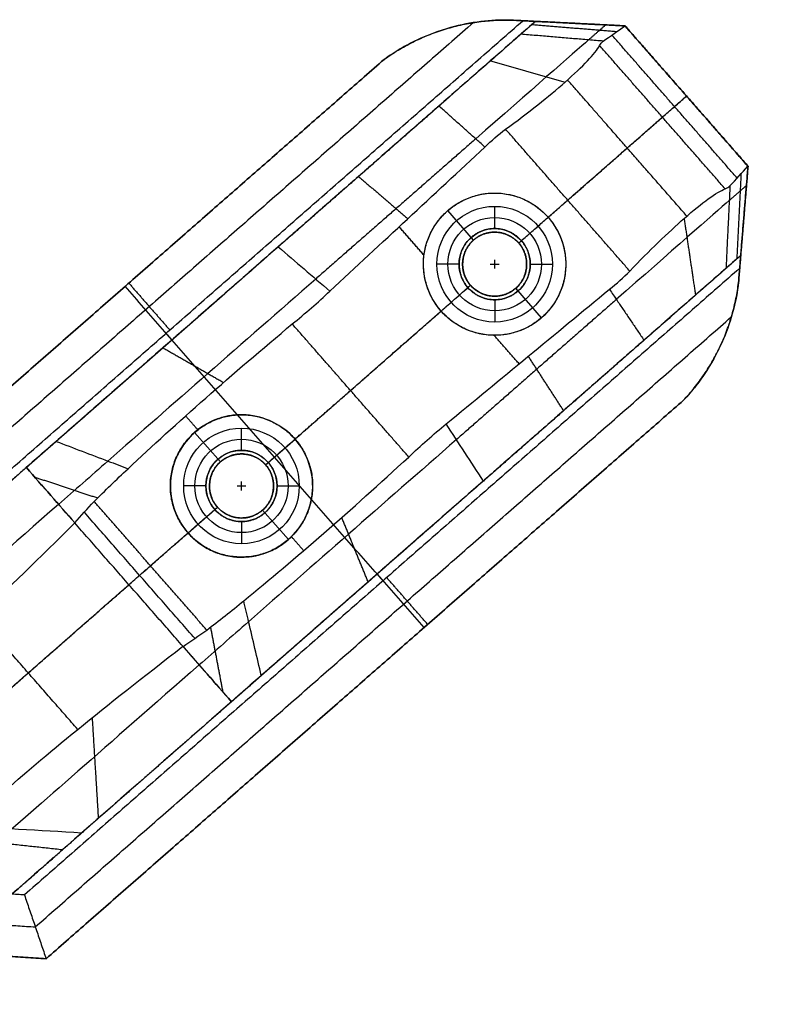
# Model space of a CAD drawing. Header units: millimetres. Extents: x 581 to 1437, y -333 to 1981.
# Tile 31 of 42: x 780 to 866, y 1487 to 1598. Entities that reach past the tile are written whole.
import ezdxf

# ---------------------------------------------------------------- set-up
doc = ezdxf.new("R2010")
doc.units = ezdxf.units.MM
doc.layers.add('Legs', color=7, linetype='Continuous', true_color=0x3fbf7f)
doc.layers.add('Tabletop', color=7, linetype='Continuous', true_color=0xcc9900)

msp = doc.modelspace()

# ---------------------------------------------------------------- linework, layer by layer
at = {"layer": 'Legs'}
for p, q in [((831.47, 1573.2, -1409.72), (828.57, 1576.51, -1409.72)), ((812.54, 1575.09, -1385.78), (812.54, 1575.09, -1407.54)), ((836.55, 1572.86, -1409.72), (839.86, 1575.76, -1409.72)), ((827.83, 1565.22, -1409.72), (831.14, 1568.12, -1409.72)), ((839.12, 1564.47, -1409.72), (836.22, 1567.78, -1409.72)), ((803.49, 1567.16, -1409.67), (781.19, 1547.63, -1409.67)), ((803.01, 1548.26, -1414.72), (800.11, 1551.57, -1414.72)), ((808.09, 1547.93, -1414.72), (811.4, 1550.83, -1414.72)), ((835.61, 1548.77, -1385.78), (835.61, 1548.77, -1407.54)), ((799.37, 1540.28, -1414.72), (802.68, 1543.18, -1414.72)), ((810.65, 1539.54, -1414.72), (807.76, 1542.85, -1414.72)), ((826.55, 1540.84, -1409.67), (804.25, 1521.3, -1409.67))]:
    msp.add_line(p, q, dxfattribs=at)
at = {"layer": 'Legs', "extrusion": (-0.658937, 0.752198, 0)}
for centre, radius, start, end in [((-1667.62, -1390.42, 649.37), 14.26, 196.1664, 264.1634), ((-1667.62, -1390.42, 643.87), 19.76, 195.8914, 263.8138), ((-1667.62, -1390.42, 619.87), 19.76, 195.8914, 263.8138), ((-1667.62, -1390.42, 614.37), 14.26, 196.1664, 264.1634)]:
    msp.add_arc(centre, radius, start, end, dxfattribs=at)
at = {"layer": 'Legs', "extrusion": (0.658937, -0.752198, 0)}
for centre, radius, start, end in [((1657.12, -1492.76, -649.37), 85.49, 98.116, 121.9716), ((1657.12, -1492.76, -643.87), 79.99, 98.1078, 121.9605), ((1657.12, -1492.76, -619.87), 79.99, 98.1078, 121.9605), ((1663.94, -1502.78, -649.37), 97.6, 122.2557, 125.4081), ((1663.94, -1502.78, -643.87), 92.1, 122.2631, 127.8789), ((1657.12, -1492.76, -614.37), 85.49, 98.116, 121.9716), ((1665.86, -1505.92, -643.87), 95.77, 127.6237, 158.6257), ((1663.94, -1502.78, -619.87), 92.1, 122.2631, 127.8789), ((1665.86, -1505.92, -619.87), 95.77, 127.6237, 158.6257), ((1663.94, -1502.78, -614.37), 97.6, 122.2557, 125.4081)]:
    msp.add_arc(centre, radius, start, end, dxfattribs=at)
at = {"layer": 'Legs', "extrusion": (0.658937, -0.752198, 1.38778e-16)}
for centre in [(1665.86, -1505.92, -649.37), (1665.86, -1505.92, -614.37)]:
    msp.add_arc(centre, 101.27, 125.2623, 158.5565, dxfattribs=at)
at = {"layer": 'Legs'}
for points, degree in [([(831.46, 1597.65, -1382.28), (792.33, 1563.37, -1382.28), (753.2, 1529.09, -1382.28)], 2), ([(756.59, 1527.41, -1385.78), (796.8, 1562.64, -1385.78), (837.02, 1597.86, -1385.78)], 2), ([(838.44, 1597.78, -1385.78), (809.81, 1572.7, -1385.78), (781.19, 1547.63, -1385.78)], 2), ([(848.52, 1597.28, -1375.78), (842.04, 1597.61, -1375.78), (835.57, 1597.93, -1375.78)], 2), ([(835.57, 1597.93, -1384.77), (835.57, 1597.93, -1380.28), (835.57, 1597.93, -1375.78)], 2), ([(835.57, 1597.93, -1384.77), (836.05, 1597.91, -1385.11), (836.53, 1597.89, -1385.45), (837.02, 1597.86, -1385.78)], 3), ([(838.44, 1597.78, -1385.78), (837.62, 1597.06, -1390.09), (836.8, 1596.34, -1394.39)], 2), ([(837.02, 1597.86, -1385.78), (842.77, 1597.57, -1385.78), (848.52, 1597.28, -1385.78)], 2), ([(838.05, 1597.43, -1387.85), (842.83, 1597.04, -1388.7), (847.61, 1596.65, -1389.55)], 2), ([(848.51, 1597.27, -1385.78), (845.15, 1597.44, -1385.78), (841.8, 1597.61, -1385.78), (838.44, 1597.78, -1385.78)], 3), ([(846.33, 1597.38, -1385.78), (845.37, 1596.54, -1390.81), (844.41, 1595.7, -1395.83)], 2), ([(846.04, 1595.56, -1396.14), (846.87, 1596.13, -1392.69), (847.69, 1596.7, -1389.24), (848.51, 1597.27, -1385.78)], 3), ([(862.32, 1581.5, -1385.78), (855.42, 1589.39, -1385.78), (848.51, 1597.27, -1385.78)], 2), ([(862.34, 1581.51, -1375.78), (855.43, 1589.4, -1375.78), (848.52, 1597.28, -1375.78)], 2), ([(848.52, 1597.28, -1385.78), (855.43, 1589.4, -1385.78), (862.34, 1581.51, -1385.78)], 2), ([(848.52, 1597.28, -1385.78), (848.52, 1597.28, -1385.75), (848.52, 1597.28, -1385.72)], 2), ([(848.52, 1597.28, -1385.72), (848.52, 1597.28, -1380.75), (848.52, 1597.28, -1375.78)], 2), ([(827.47, 1596.65, -1380.4), (827.47, 1596.65, -1378.09), (827.47, 1596.65, -1375.78)], 2), ([(861.11, 1580.17, -1392.01), (854.07, 1588.21, -1392.01), (847.03, 1596.25, -1392.01)], 2), ([(845.65, 1595.07, -1398.29), (845.76, 1595.27, -1397.57), (845.89, 1595.43, -1396.86), (846.04, 1595.56, -1396.14)], 3), ([(859.77, 1578.96, -1398.29), (852.71, 1587.02, -1398.29), (845.65, 1595.07, -1398.29)], 2), ([(749.81, 1530.77, -1375.78), (785.61, 1562.14, -1375.78), (821.42, 1593.51, -1375.78)], 2), ([(821.42, 1593.51, -1378.78), (785.61, 1562.14, -1378.78), (749.81, 1530.77, -1378.78)], 2), ([(821.42, 1593.51, -1378.78), (821.42, 1593.51, -1377.28), (821.42, 1593.51, -1375.78)], 2), ([(833.4, 1593.36, -1401.34), (837.58, 1592.16, -1404.14), (841.77, 1590.96, -1406.95)], 2), ([(855.46, 1575.89, -1406.63), (848.75, 1583.55, -1406.63), (842.05, 1591.2, -1406.63)], 2), ([(836.55, 1572.86, -1375.78), (845.99, 1581.13, -1375.78), (855.43, 1589.4, -1375.78)], 2), ([(852.71, 1587.02, -1398.29), (854.06, 1588.2, -1392.03), (855.42, 1589.39, -1385.78)], 2), ([(855.42, 1589.39, -1385.78), (855.42, 1589.39, -1385.78), (855.43, 1589.4, -1385.78)], 2), ([(855.43, 1589.4, -1385.78), (855.43, 1589.4, -1380.78), (855.43, 1589.4, -1375.78)], 2), ([(827.58, 1588.27, -1404.61), (818.55, 1580.35, -1406.37), (809.51, 1572.44, -1408.13)], 2), ([(832.75, 1583.66, -1411.44), (833.48, 1584.38, -1411.26), (834.25, 1585.05, -1411.08), (835.08, 1585.66, -1410.9)], 3), ([(849.05, 1569.71, -1410.9), (842.06, 1577.69, -1410.9), (835.08, 1585.66, -1410.9)], 2), ([(831.72, 1584.58, -1410.07), (822.72, 1576.7, -1411.82), (813.73, 1568.82, -1413.57)], 2), ([(815.32, 1567.46, -1415.63), (821.13, 1572.86, -1414.23), (826.94, 1578.26, -1412.83), (832.75, 1583.66, -1411.44)], 3), ([(860.31, 1579.28, -1396.14), (860.98, 1580.02, -1392.69), (861.65, 1580.76, -1389.24), (862.32, 1581.5, -1385.78)], 3), ([(861.11, 1571.11, -1387.85), (861.35, 1575.9, -1388.7), (861.59, 1580.69, -1389.55)], 2), ([(861.27, 1568.43, -1375.78), (861.8, 1574.97, -1375.78), (862.34, 1581.51, -1375.78)], 2), ([(862.34, 1581.51, -1385.78), (861.87, 1575.77, -1385.78), (861.4, 1570.03, -1385.78)], 2), ([(862.32, 1581.5, -1385.78), (862.05, 1578.15, -1385.78), (861.78, 1574.8, -1385.78), (861.5, 1571.45, -1385.78)], 3), ([(862.34, 1581.51, -1385.78), (862.34, 1581.51, -1385.75), (862.34, 1581.51, -1385.72)], 2), ([(862.34, 1581.51, -1385.72), (862.34, 1581.51, -1380.75), (862.34, 1581.51, -1375.78)], 2), ([(818.54, 1580.35, -1406.37), (821.31, 1577.98, -1409.95), (824.09, 1575.6, -1413.52)], 2), ([(859.77, 1578.96, -1398.29), (859.97, 1579.04, -1397.57), (860.15, 1579.14, -1396.86), (860.31, 1579.28, -1396.14)], 3), ([(862.15, 1579.33, -1385.78), (861.19, 1578.49, -1390.81), (860.23, 1577.65, -1395.83)], 2), ([(839.86, 1575.76, -1411.41), (840.96, 1576.72, -1411.15), (842.06, 1577.69, -1410.9)], 2), ([(828.57, 1576.51, -1412.82), (828.57, 1576.51, -1411.27), (828.57, 1576.51, -1409.72)], 2), ([(839.86, 1575.76, -1411.41), (839.86, 1575.76, -1410.57), (839.86, 1575.76, -1409.72)], 2), ([(856.46, 1567.03, -1401.34), (855.82, 1571.34, -1404.14), (855.18, 1575.65, -1406.95)], 2), ([(825.91, 1571.49, -1413.76), (824.51, 1573.09, -1413.76), (823.11, 1574.69, -1413.76)], 2), ([(831.47, 1573.2, -1385.72), (831.47, 1573.2, -1397.72), (831.47, 1573.2, -1409.72)], 2), ([(831.49, 1573.21, -1375.78), (831.49, 1573.21, -1380.75), (831.49, 1573.21, -1385.72)], 2), ([(836.55, 1572.86, -1385.72), (836.55, 1572.86, -1385.75), (836.55, 1572.86, -1385.78)], 2), ([(836.55, 1572.86, -1385.78), (836.55, 1572.86, -1397.75), (836.55, 1572.86, -1409.72)], 2), ([(809.51, 1572.44, -1408.13), (811.45, 1570.78, -1410.63), (813.39, 1569.12, -1413.13), (815.32, 1567.46, -1415.63)], 3), ([(836.57, 1572.85, -1385.72), (836.57, 1572.85, -1380.75), (836.57, 1572.85, -1375.78)], 2), ([(861.5, 1571.45, -1385.78), (832.88, 1546.38, -1385.78), (804.25, 1521.3, -1385.78)], 2), ([(861.5, 1571.45, -1385.78), (860.68, 1570.73, -1390.09), (859.86, 1570.01, -1394.39)], 2), ([(861.4, 1570.03, -1385.78), (821.18, 1534.8, -1385.78), (780.97, 1499.58, -1385.78)], 2), ([(846.75, 1567.67, -1411.44), (847.57, 1568.3, -1411.26), (848.33, 1568.97, -1411.08), (849.05, 1569.71, -1410.9)], 3), ([(861.4, 1570.03, -1385.78), (861.35, 1569.5, -1385.41), (861.31, 1568.96, -1385.04), (861.27, 1568.43, -1384.66)], 3), ([(825.91, 1529.63, -1375.78), (809.1, 1548.81, -1375.78), (792.3, 1568, -1375.78)], 2), ([(792.71, 1568.36, -1378.78), (795.02, 1565.72, -1382.28), (797.32, 1563.09, -1385.78)], 2), ([(792.71, 1568.36, -1378.78), (792.71, 1568.36, -1377.28), (792.71, 1568.36, -1375.78)], 2), ([(808.09, 1547.93, -1375.78), (819.61, 1558.02, -1375.78), (831.14, 1568.12, -1375.78)], 2), ([(811.09, 1563.77, -1416.62), (812.55, 1564.95, -1416.29), (813.96, 1566.18, -1415.96), (815.32, 1567.46, -1415.63)], 3), ([(828.4, 1552.53, -1415.63), (834.52, 1557.58, -1414.23), (840.64, 1562.62, -1412.83), (846.75, 1567.67, -1411.44)], 3), ([(831.12, 1568.13, -1385.72), (831.12, 1568.13, -1380.75), (831.12, 1568.13, -1375.78)], 2), ([(831.14, 1568.12, -1385.72), (831.14, 1568.12, -1397.72), (831.14, 1568.12, -1409.72)], 2), ([(836.2, 1567.77, -1385.72), (836.2, 1567.77, -1380.75), (836.2, 1567.77, -1375.78)], 2), ([(836.22, 1567.78, -1385.72), (836.22, 1567.78, -1397.72), (836.22, 1567.78, -1409.72)], 2), ([(861.27, 1568.43, -1384.66), (861.27, 1568.43, -1380.22), (861.27, 1568.43, -1375.78)], 2), ([(847.53, 1566.52, -1410.07), (838.54, 1558.65, -1411.82), (829.55, 1550.77, -1413.57)], 2), ([(817.64, 1556.29, -1416.62), (822.73, 1560.76, -1415.42), (827.83, 1565.22, -1414.23)], 2), ([(827.83, 1565.22, -1414.23), (827.83, 1565.22, -1411.98), (827.83, 1565.22, -1409.72)], 2), ([(782.19, 1495.99, -1382.28), (821.33, 1530.28, -1382.28), (860.46, 1564.56, -1382.28)], 2), ([(839.12, 1564.47, -1412.82), (839.12, 1564.47, -1411.27), (839.12, 1564.47, -1409.72)], 2), ([(792.63, 1547.5, -1426.71), (798.05, 1552.61, -1421.74), (804.33, 1558.14, -1418.31), (811.09, 1563.77, -1416.62)], 3), ([(824.19, 1548.81, -1416.62), (817.64, 1556.29, -1416.62), (811.09, 1563.77, -1416.62)], 2), ([(797.57, 1561.98, -1385.78), (797.24, 1562.35, -1385.78), (796.91, 1562.73, -1385.78)], 2), ([(850.64, 1561.94, -1404.61), (841.61, 1554.03, -1406.37), (832.58, 1546.11, -1408.13)], 2), ([(836.6, 1559.29, -1413.76), (835.19, 1560.89, -1413.76), (833.79, 1562.49, -1413.76)], 2), ([(796.56, 1561.09, -1412.45), (799.96, 1559.14, -1415.93), (803.36, 1557.19, -1419.41)], 2), ([(858.95, 1560.72, -1380.4), (858.95, 1560.72, -1378.09), (858.95, 1560.72, -1375.78)], 2), ([(841.6, 1554.02, -1406.37), (839.62, 1557.08, -1409.95), (837.63, 1560.14, -1413.52)], 2), ([(783.41, 1492.41, -1378.78), (819.25, 1523.8, -1378.78), (855.09, 1555.2, -1378.78)], 2), ([(855.09, 1555.2, -1375.78), (819.25, 1523.8, -1375.78), (783.41, 1492.41, -1375.78)], 2), ([(855.09, 1555.2, -1378.78), (855.09, 1555.2, -1377.28), (855.09, 1555.2, -1375.78)], 2), ([(800.47, 1551.87, -1421.76), (799.79, 1552.65, -1421.76), (799.1, 1553.43, -1421.76)], 2), ([(824.19, 1548.81, -1416.62), (825.55, 1550.1, -1416.29), (826.95, 1551.34, -1415.96), (828.4, 1552.53, -1415.63)], 3), ([(832.58, 1546.11, -1408.13), (831.19, 1548.25, -1410.63), (829.8, 1550.39, -1413.13), (828.4, 1552.53, -1415.63)], 3), ([(800.11, 1551.57, -1421.98), (800.11, 1551.57, -1418.35), (800.11, 1551.57, -1414.72)], 2), ([(811.4, 1550.83, -1418.77), (811.4, 1550.83, -1416.75), (811.4, 1550.83, -1414.72)], 2), ([(805.63, 1532.66, -1426.71), (811.41, 1537.36, -1421.74), (817.72, 1542.85, -1418.31), (824.19, 1548.81, -1416.62)], 3), ([(781.19, 1547.63, -1385.78), (772.76, 1540.25, -1385.78), (764.34, 1532.87, -1385.78)], 2), ([(781.19, 1547.63, -1423.23), (783.02, 1545.53, -1426.65), (784.85, 1543.45, -1430.12), (786.63, 1541.42, -1433.61)], 3), ([(786.64, 1541.4, -1433.61), (784.86, 1543.44, -1430.12), (783.03, 1545.53, -1426.65), (781.19, 1547.63, -1423.23)], 3), ([(781.19, 1547.63, -1423.23), (781.19, 1547.63, -1404.51), (781.19, 1547.63, -1385.78)], 2), ([(788.81, 1543.82, -1430.64), (790.02, 1545.02, -1429.24), (791.29, 1546.25, -1427.93), (792.63, 1547.5, -1426.71)], 3), ([(802.99, 1548.25, -1375.78), (802.99, 1548.25, -1380.75), (802.99, 1548.25, -1385.72)], 2), ([(803.01, 1548.26, -1385.72), (803.01, 1548.26, -1400.22), (803.01, 1548.26, -1414.72)], 2), ([(808.08, 1547.95, -1385.72), (808.08, 1547.95, -1380.75), (808.08, 1547.95, -1375.78)], 2), ([(808.09, 1547.93, -1385.72), (808.09, 1547.93, -1385.75), (808.09, 1547.93, -1385.78)], 2), ([(808.09, 1547.93, -1385.78), (808.09, 1547.93, -1400.25), (808.09, 1547.93, -1414.72)], 2), ([(782.13, 1546.56, -1424.98), (785.67, 1545.38, -1427.58), (789.21, 1544.21, -1430.18)], 2), ([(778.42, 1521.93, -1375.78), (790.55, 1532.56, -1375.78), (802.68, 1543.18, -1375.78)], 2), ([(786.63, 1541.42, -1433.61), (787.34, 1542.2, -1432.59), (788.07, 1543, -1431.6), (788.81, 1543.82, -1430.64)], 3), ([(801.48, 1529.36, -1430.64), (795.14, 1536.59, -1430.64), (788.81, 1543.82, -1430.64)], 2), ([(802.68, 1543.18, -1385.72), (802.68, 1543.18, -1400.22), (802.68, 1543.18, -1414.72)], 2), ([(802.69, 1543.17, -1385.72), (802.69, 1543.17, -1380.75), (802.69, 1543.17, -1375.78)], 2), ([(800.13, 1528.43, -1432.1), (793.92, 1535.51, -1432.1), (787.71, 1542.6, -1432.1)], 2), ([(807.76, 1542.85, -1385.72), (807.76, 1542.85, -1400.22), (807.76, 1542.85, -1414.72)], 2), ([(807.77, 1542.86, -1385.72), (807.77, 1542.86, -1380.75), (807.77, 1542.86, -1375.78)], 2), ([(819.62, 1534.77, -1412.45), (818.14, 1538.39, -1415.93), (816.65, 1542.02, -1419.41)], 2), ([(767.59, 1523.45, -1469.72), (772.16, 1527.34, -1455.92), (778.66, 1533.47, -1443.6), (786.64, 1541.4, -1433.61)], 3), ([(786.64, 1541.4, -1433.61), (786.64, 1541.41, -1433.61), (786.63, 1541.42, -1433.61)], 2), ([(798.8, 1527.53, -1433.61), (792.72, 1534.46, -1433.61), (786.64, 1541.4, -1433.61)], 2), ([(799.37, 1540.28, -1424.72), (799.37, 1540.28, -1425.61), (799.37, 1540.28, -1426.5)], 2), ([(799.37, 1540.28, -1424.72), (799.37, 1540.28, -1419.72), (799.37, 1540.28, -1414.72)], 2), ([(812.37, 1538.29, -1421.76), (811.68, 1539.07, -1421.76), (811, 1539.86, -1421.76)], 2), ([(810.65, 1539.54, -1421.98), (810.65, 1539.54, -1418.35), (810.65, 1539.54, -1414.72)], 2), ([(821.29, 1534.9, -1385.78), (820.96, 1535.27, -1385.78), (820.63, 1535.65, -1385.78)], 2), ([(826.32, 1529.99, -1378.78), (824.01, 1532.63, -1382.28), (821.71, 1535.26, -1385.78)], 2), ([(801.48, 1529.36, -1430.64), (802.83, 1530.39, -1429.24), (804.22, 1531.5, -1427.93), (805.63, 1532.66, -1426.71)], 3), ([(786.97, 1518.19, -1450.24), (781.4, 1524.55, -1450.24), (775.84, 1530.9, -1450.24)], 2), ([(803.31, 1522.37, -1424.98), (802.62, 1526.03, -1427.58), (801.92, 1529.7, -1430.18)], 2), ([(826.32, 1529.99, -1378.78), (826.32, 1529.99, -1377.28), (826.32, 1529.99, -1375.78)], 2), ([(798.81, 1527.51, -1433.61), (799.68, 1528.11, -1432.59), (800.57, 1528.73, -1431.6), (801.48, 1529.36, -1430.64)], 3), ([(778.49, 1511, -1469.72), (782.95, 1515.02, -1455.92), (789.88, 1520.66, -1443.6), (798.8, 1527.53, -1433.61)], 3), ([(798.81, 1527.51, -1433.61), (798.8, 1527.52, -1433.61), (798.8, 1527.53, -1433.61)], 2), ([(798.8, 1527.53, -1433.61), (800.58, 1525.49, -1430.12), (802.41, 1523.4, -1426.65), (804.25, 1521.3, -1423.23)], 3), ([(804.25, 1521.3, -1423.23), (802.42, 1523.39, -1426.65), (800.59, 1525.48, -1430.12), (798.81, 1527.51, -1433.61)], 3), ([(804.25, 1521.3, -1385.78), (795.83, 1513.92, -1385.78), (787.4, 1506.54, -1385.78)], 2), ([(804.25, 1521.3, -1423.23), (804.25, 1521.3, -1404.51), (804.25, 1521.3, -1385.78)], 2), ([(789.31, 1508.21, -1441.73), (788.97, 1513.87, -1444.57), (788.62, 1519.53, -1447.41)], 2), ([(787.4, 1506.54, -1385.78), (782.68, 1506.82, -1385.78), (777.96, 1507.1, -1385.78), (773.23, 1507.36, -1385.78)], 3), ([(785.25, 1504.65, -1395.77), (778.75, 1505.35, -1393.91), (772.25, 1506.05, -1392.05)], 2), ([(780.97, 1499.58, -1385.78), (774.65, 1499.98, -1385.78), (768.32, 1500.38, -1385.78)], 2), ([(780.97, 1499.58, -1385.78), (781.06, 1499.31, -1385.52), (781.24, 1498.78, -1385), (781.52, 1497.98, -1384.23), (781.79, 1497.19, -1383.45), (782.06, 1496.39, -1382.67), (782.33, 1495.6, -1381.89), (782.6, 1494.8, -1381.12), (782.87, 1494, -1380.34), (783.14, 1493.21, -1379.56), (783.32, 1492.67, -1379.04), (783.41, 1492.41, -1378.78)], 3), ([(766.65, 1496.98, -1382.28), (774.42, 1496.49, -1382.28), (782.19, 1495.99, -1382.28)], 2), ([(764.97, 1493.58, -1378.78), (774.19, 1493, -1378.78), (783.41, 1492.41, -1378.78)], 2), ([(783.41, 1492.41, -1375.78), (774.19, 1493, -1375.78), (764.97, 1493.58, -1375.78)], 2), ([(783.41, 1492.41, -1378.78), (783.41, 1492.41, -1377.28), (783.41, 1492.41, -1375.78)], 2)]:
    msp.add_open_spline(points, degree=degree, dxfattribs=at)
for points, knots in [([(835.57, 1597.93, -1384.77), (833.43, 1597.97, -1383.33), (831.18, 1597.72, -1382.04), (827.62, 1596.74, -1380.43), (826.34, 1596.27, -1379.94), (824.45, 1595.37, -1379.37), (823.83, 1595.04, -1379.21), (822.61, 1594.32, -1378.95), (822.01, 1593.93, -1378.85), (821.42, 1593.51, -1378.78)], [0.901091, 0.901091, 0.901091, 0.901091, 8.657939, 8.657939, 13.004691, 13.004691, 15.177081, 15.177081, 17.349846, 17.349846, 17.349846, 17.349846]), ([(846.04, 1595.56, -1396.14), (845.78, 1595.59, -1396.09), (844.96, 1595.65, -1395.94), (843.57, 1595.77, -1395.68), (841.87, 1595.91, -1395.36), (840.18, 1596.05, -1395.04), (838.49, 1596.2, -1394.72), (837.36, 1596.29, -1394.5), (836.8, 1596.34, -1394.39)], [-9.443724, -9.443724, -9.443724, -9.443724, -8.642982, -6.914398, -5.185809, -3.457213, -1.728611, 0, 0, 0, 0]), ([(835.08, 1585.66, -1410.9), (837.62, 1587.51, -1410.37), (839.94, 1589.34, -1409.01), (841.77, 1590.96, -1406.95), (843.8, 1592.74, -1404.67), (845.15, 1594.16, -1401.66), (845.65, 1595.07, -1398.29)], [0, 0, 0, 0, 9.636566, 9.636566, 9.636566, 20.293809, 20.293809, 20.293809, 20.293809]), ([(832.75, 1583.66, -1411.44), (832.56, 1583.83, -1411.18), (832.06, 1584.27, -1410.53), (831.26, 1584.99, -1409.47), (830.34, 1585.81, -1408.25), (829.42, 1586.63, -1407.04), (828.5, 1587.45, -1405.83), (827.89, 1587.99, -1405.02), (827.58, 1588.27, -1404.61)], [-9.723667, -9.723667, -9.723667, -9.723667, -8.643414, -6.914751, -5.18608, -3.457399, -1.728706, 0, 0, 0, 0]), ([(827.83, 1565.22, -1414.23), (829.23, 1563.61, -1414.23), (831.21, 1562.65, -1414.08), (833.32, 1562.51, -1413.82), (835.44, 1562.37, -1413.55), (837.53, 1563.08, -1413.19), (839.12, 1564.47, -1412.82), (840.71, 1565.86, -1412.45), (841.69, 1567.84, -1412.09), (841.83, 1569.96, -1411.82), (841.97, 1572.07, -1411.56), (841.27, 1574.16, -1411.41), (839.86, 1575.76, -1411.41), (838.46, 1577.36, -1411.41), (836.48, 1578.33, -1411.56), (834.37, 1578.47, -1411.82), (832.25, 1578.61, -1412.09), (830.16, 1577.9, -1412.45), (828.57, 1576.51, -1412.82), (826.98, 1575.11, -1413.19), (826, 1573.14, -1413.55), (825.86, 1571.02, -1413.82), (825.72, 1568.91, -1414.08), (826.42, 1566.82, -1414.23), (827.83, 1565.22, -1414.23)], [0, 0, 0, 0, 6.467383, 6.467383, 6.467383, 12.991468, 12.991468, 12.991468, 19.515552, 19.515552, 19.515552, 25.982935, 25.982935, 25.982935, 32.450319, 32.450319, 32.450319, 38.974403, 38.974403, 38.974403, 45.498488, 45.498488, 45.498488, 51.965871, 51.965871, 51.965871, 51.965871]), ([(849.05, 1569.71, -1410.9), (851.22, 1572, -1410.37), (853.34, 1574.05, -1409.01), (855.18, 1575.65, -1406.95), (857.21, 1577.43, -1404.67), (858.8, 1578.58, -1401.66), (859.77, 1578.96, -1398.29)], [0, 0, 0, 0, 9.636566, 9.636566, 9.636566, 20.293809, 20.293809, 20.293809, 20.293809]), ([(860.31, 1579.28, -1396.14), (860.29, 1579.02, -1396.09), (860.25, 1578.19, -1395.94), (860.19, 1576.8, -1395.68), (860.1, 1575.1, -1395.36), (860.02, 1573.41, -1395.04), (859.94, 1571.71, -1394.72), (859.89, 1570.58, -1394.5), (859.86, 1570.01, -1394.39)], [-9.443724, -9.443724, -9.443724, -9.443724, -8.642982, -6.914398, -5.185809, -3.457213, -1.728611, 0, 0, 0, 0]), ([(846.75, 1567.67, -1411.44), (846.9, 1567.46, -1411.18), (847.27, 1566.91, -1410.53), (847.88, 1566.01, -1409.47), (848.57, 1565, -1408.25), (849.26, 1563.98, -1407.04), (849.95, 1562.96, -1405.83), (850.41, 1562.28, -1405.02), (850.64, 1561.94, -1404.61)], [-9.723667, -9.723667, -9.723667, -9.723667, -8.643414, -6.914751, -5.18608, -3.457399, -1.728706, 0, 0, 0, 0]), ([(861.27, 1568.43, -1384.66), (861.02, 1566.36, -1383.27), (860.48, 1564.23, -1382.02), (859.07, 1560.9, -1380.44), (858.44, 1559.7, -1379.95), (857.32, 1557.95, -1379.38), (856.91, 1557.37, -1379.22), (856.04, 1556.26, -1378.95), (855.58, 1555.72, -1378.85), (855.09, 1555.2, -1378.78)], [1.086369, 1.086369, 1.086369, 1.086369, 8.618438, 8.618438, 12.945158, 12.945158, 15.107569, 15.107569, 17.270352, 17.270352, 17.270352, 17.270352]), ([(805.55, 1537.56, -1424.72), (807.44, 1537.6, -1423.87), (809.25, 1538.31, -1422.88), (810.65, 1539.54, -1421.98), (812.19, 1540.88, -1421.01), (813.22, 1542.83, -1420.17), (813.37, 1545.03, -1419.59), (813.5, 1547.1, -1419.04), (812.82, 1549.2, -1418.77), (811.4, 1550.83, -1418.77), (809.98, 1552.45, -1418.77), (807.99, 1553.4, -1419.04), (805.91, 1553.54, -1419.59), (803.71, 1553.68, -1420.17), (801.65, 1552.92, -1421.01), (800.11, 1551.57, -1421.98), (798.7, 1550.34, -1422.88), (797.76, 1548.64, -1423.87), (797.48, 1546.77, -1424.72)], [0, 0, 0, 0, 6.330888, 6.330888, 6.330888, 13.22874, 13.22874, 13.22874, 19.761617, 19.761617, 19.761617, 26.294493, 26.294493, 26.294493, 33.192345, 33.192345, 33.192345, 39.523233, 39.523233, 39.523233, 39.523233]), ([(784.54, 1550.57, -1420.24), (786.49, 1549.83, -1421.79), (788.43, 1549.09, -1423.35), (791.12, 1548.07, -1425.5), (791.88, 1547.78, -1426.11), (792.63, 1547.5, -1426.71)], [0, 0, 0, 0, 7.778164, 7.778164, 10.804228, 10.804228, 10.804228, 10.804228]), ([(797.48, 1546.77, -1424.72), (797.44, 1546.54, -1424.83), (797.42, 1546.32, -1424.93), (797.4, 1546.08, -1425.03), (797.27, 1544.08, -1425.88), (797.89, 1541.97, -1426.5), (799.37, 1540.28, -1426.5)], [0, 0, 0, 0, 0.756401, 0.756401, 0.756401, 7.464416, 7.464416, 7.464416, 7.464416]), ([(799.37, 1540.28, -1426.5), (800.84, 1538.6, -1426.5), (802.85, 1537.71, -1425.88), (804.86, 1537.57, -1425.03), (805.09, 1537.56, -1424.93), (805.32, 1537.55, -1424.83), (805.55, 1537.56, -1424.72)], [0, 0, 0, 0, 6.708015, 6.708015, 6.708015, 7.464416, 7.464416, 7.464416, 7.464416]), ([(807.61, 1524.24, -1420.24), (807.13, 1526.26, -1421.79), (806.66, 1528.28, -1423.35), (806, 1531.09, -1425.5), (805.81, 1531.88, -1426.11), (805.63, 1532.66, -1426.71)], [0, 0, 0, 0, 7.778164, 7.778164, 10.804228, 10.804228, 10.804228, 10.804228])]:
    msp.add_open_spline(points, degree=3, knots=knots, dxfattribs=at)
for points, weights in [([(821.42, 1593.51, -1375.78), (827.76, 1598.08, -1375.78), (835.57, 1597.93, -1375.78)], [0.984547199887, 0.938463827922, 0.994136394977]), ([(842.06, 1577.69, -1410.9), (850.36, 1584.96, -1409.04), (852.71, 1587.02, -1398.29)], [1, 0.846914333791, 1]), ([(831.49, 1573.21, -1385.72), (834.19, 1575.56, -1385.72), (836.55, 1572.86, -1385.72)], [1, 0.7089345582, 1]), ([(855.09, 1555.2, -1375.78), (860.35, 1560.8, -1375.78), (861.27, 1568.43, -1375.78)], [0.984065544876, 0.939229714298, 0.992990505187]), ([(811.4, 1550.83, -1418.77), (814.47, 1553.52, -1417.43), (817.64, 1556.29, -1416.62)], [0.988270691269, 0.992097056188, 1]), ([(797.48, 1546.77, -1424.72), (796.91, 1543.09, -1424.72), (799.37, 1540.28, -1424.72)], [0.855153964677, 0.83824330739, 1]), ([(795.14, 1536.59, -1430.64), (797.17, 1538.37, -1428.43), (799.37, 1540.28, -1426.5)], [1, 0.993567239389, 0.989835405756]), ([(799.37, 1540.28, -1424.72), (801.82, 1537.48, -1424.72), (805.55, 1537.56, -1424.72)], [1, 0.83824330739, 0.855153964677]), ([(792.72, 1534.46, -1433.61), (793.91, 1535.5, -1432.09), (795.14, 1536.59, -1430.64)], [1, 0.999785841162, 1]), ([(773.04, 1517.22, -1469.72), (779.89, 1523.22, -1448.78), (792.72, 1534.46, -1433.61)], [1, 0.976593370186, 1]), ([(779.13, 1499.3, -1408.46), (785.83, 1505.16, -1398.77), (787.4, 1506.54, -1385.78)], [1, 0.957755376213, 0.999806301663])]:
    msp.add_rational_spline(points, weights, degree=2, dxfattribs=at)
for points, weights, knots in [([(827.83, 1565.22, -1409.72), (833.1, 1559.2, -1409.72), (839.12, 1564.47, -1409.72), (845.13, 1569.74, -1409.72), (839.86, 1575.76, -1409.72), (834.59, 1581.78, -1409.72), (828.57, 1576.51, -1409.72), (822.56, 1571.24, -1409.72), (827.83, 1565.22, -1409.72)], [1, 0.707106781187, 1, 0.707106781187, 1, 0.707106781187, 1, 0.707106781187, 1], [-50.265482, -50.265482, -50.265482, -37.699112, -37.699112, -25.132741, -25.132741, -12.566371, -12.566371, 0, 0, 0]), ([(836.55, 1572.86, -1409.72), (838.93, 1570.15, -1409.72), (836.22, 1567.78, -1409.72), (833.51, 1565.41, -1409.72), (831.14, 1568.12, -1409.72), (828.76, 1570.82, -1409.72), (831.47, 1573.2, -1409.72), (834.18, 1575.57, -1409.72), (836.55, 1572.86, -1409.72)], [1, 0.707106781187, 1, 0.707106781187, 1, 0.707106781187, 1, 0.707106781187, 1], [-22.619467, -22.619467, -22.619467, -16.9646, -16.9646, -11.309734, -11.309734, -5.654867, -5.654867, 0, 0, 0]), ([(831.49, 1573.21, -1375.78), (834.21, 1575.57, -1375.78), (836.57, 1572.85, -1375.78), (838.92, 1570.13, -1375.78), (836.2, 1567.77, -1375.78), (833.48, 1565.41, -1375.78), (831.12, 1568.13, -1375.78), (828.77, 1570.85, -1375.78), (831.49, 1573.21, -1375.78)], [1, 0.707106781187, 1, 0.707106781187, 1, 0.707106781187, 1, 0.707106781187, 1], [-22.619467, -22.619467, -22.619467, -16.9646, -16.9646, -11.309734, -11.309734, -5.654867, -5.654867, 0, 0, 0]), ([(836.55, 1572.86, -1397.22), (838.93, 1570.15, -1397.22), (836.22, 1567.78, -1397.22), (833.51, 1565.41, -1397.22), (831.14, 1568.12, -1397.22), (828.76, 1570.82, -1397.22), (831.47, 1573.2, -1397.22), (834.18, 1575.57, -1397.22), (836.55, 1572.86, -1397.22)], [1, 0.707106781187, 1, 0.707106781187, 1, 0.707106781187, 1, 0.707106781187, 1], [-22.619467, -22.619467, -22.619467, -16.9646, -16.9646, -11.309734, -11.309734, -5.654867, -5.654867, 0, 0, 0]), ([(831.49, 1573.21, -1376.08), (828.77, 1570.85, -1376.08), (831.12, 1568.13, -1376.08), (833.48, 1565.41, -1376.08), (836.2, 1567.77, -1376.08), (838.92, 1570.13, -1376.08), (836.57, 1572.85, -1376.08), (834.21, 1575.57, -1376.08), (831.49, 1573.21, -1376.08)], [1, 0.707106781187, 1, 0.707106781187, 1, 0.707106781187, 1, 0.707106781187, 1], [0, 0, 0, 5.654867, 5.654867, 11.309734, 11.309734, 16.9646, 16.9646, 22.619467, 22.619467, 22.619467]), ([(836.55, 1572.86, -1385.72), (838.14, 1571.05, -1385.72), (837.07, 1568.89, -1385.72), (836, 1566.73, -1385.72), (833.6, 1566.9, -1385.72), (831.2, 1567.06, -1385.72), (830.43, 1569.35, -1385.72), (829.67, 1571.63, -1385.72), (831.49, 1573.21, -1385.72)], [1, 0.831109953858, 1, 0.831109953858, 1, 0.831109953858, 1, 0.831109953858, 1], [-22.619467, -22.619467, -22.619467, -18.373148, -18.373148, -14.126829, -14.126829, -9.88051, -9.88051, -5.63419, -5.63419, -5.63419]), ([(799.37, 1540.28, -1414.72), (804.64, 1534.27, -1414.72), (810.65, 1539.54, -1414.72), (816.67, 1544.81, -1414.72), (811.4, 1550.83, -1414.72), (806.13, 1556.85, -1414.72), (800.11, 1551.57, -1414.72), (794.09, 1546.3, -1414.72), (799.37, 1540.28, -1414.72)], [1, 0.707106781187, 1, 0.707106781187, 1, 0.707106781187, 1, 0.707106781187, 1], [-50.265482, -50.265482, -50.265482, -37.699112, -37.699112, -25.132741, -25.132741, -12.566371, -12.566371, 0, 0, 0]), ([(805.41, 1553.56, -1419.72), (802.39, 1553.57, -1419.72), (800.11, 1551.57, -1419.72), (794.09, 1546.3, -1419.72), (799.37, 1540.28, -1419.72)], [0.854376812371, 0.864534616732, 1, 0.707106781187, 1], [-18.378414, -18.378414, -18.378414, -12.566371, -12.566371, 0, 0, 0]), ([(808.09, 1547.93, -1414.72), (810.46, 1545.22, -1414.72), (807.76, 1542.85, -1414.72), (805.05, 1540.48, -1414.72), (802.68, 1543.18, -1414.72), (800.3, 1545.89, -1414.72), (803.01, 1548.26, -1414.72), (805.72, 1550.64, -1414.72), (808.09, 1547.93, -1414.72)], [1, 0.707106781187, 1, 0.707106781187, 1, 0.707106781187, 1, 0.707106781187, 1], [-22.619467, -22.619467, -22.619467, -16.9646, -16.9646, -11.309734, -11.309734, -5.654867, -5.654867, 0, 0, 0]), ([(802.99, 1548.25, -1375.78), (805.69, 1550.64, -1375.78), (808.08, 1547.95, -1375.78), (810.47, 1545.25, -1375.78), (807.77, 1542.86, -1375.78), (805.08, 1540.47, -1375.78), (802.69, 1543.17, -1375.78), (800.3, 1545.86, -1375.78), (802.99, 1548.25, -1375.78)], [1, 0.707106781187, 1, 0.707106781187, 1, 0.707106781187, 1, 0.707106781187, 1], [-22.619467, -22.619467, -22.619467, -16.9646, -16.9646, -11.309734, -11.309734, -5.654867, -5.654867, 0, 0, 0]), ([(808.09, 1547.93, -1402.22), (810.46, 1545.22, -1402.22), (807.76, 1542.85, -1402.22), (805.05, 1540.48, -1402.22), (802.68, 1543.18, -1402.22), (800.3, 1545.89, -1402.22), (803.01, 1548.26, -1402.22), (805.72, 1550.64, -1402.22), (808.09, 1547.93, -1402.22)], [1, 0.707106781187, 1, 0.707106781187, 1, 0.707106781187, 1, 0.707106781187, 1], [-22.619467, -22.619467, -22.619467, -16.9646, -16.9646, -11.309734, -11.309734, -5.654867, -5.654867, 0, 0, 0]), ([(802.99, 1548.25, -1376.08), (800.3, 1545.86, -1376.08), (802.69, 1543.17, -1376.08), (805.08, 1540.47, -1376.08), (807.77, 1542.86, -1376.08), (810.47, 1545.25, -1376.08), (808.08, 1547.95, -1376.08), (805.69, 1550.64, -1376.08), (802.99, 1548.25, -1376.08)], [1, 0.707106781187, 1, 0.707106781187, 1, 0.707106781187, 1, 0.707106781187, 1], [0, 0, 0, 5.654867, 5.654867, 11.309734, 11.309734, 16.9646, 16.9646, 22.619467, 22.619467, 22.619467]), ([(802.99, 1548.25, -1385.72), (804.12, 1549.24, -1385.72), (805.61, 1549.15, -1385.72), (807.1, 1549.06, -1385.72), (808.09, 1547.93, -1385.72)], [1, 0.92329046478, 1, 0.92329046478, 1], [-5.67941, -5.67941, -5.67941, -2.839705, -2.839705, 0, 0, 0]), ([(808.09, 1547.93, -1385.72), (809.67, 1546.12, -1385.72), (808.61, 1543.97, -1385.72), (807.55, 1541.81, -1385.72), (805.16, 1541.96, -1385.72), (802.76, 1542.11, -1385.72), (801.98, 1544.39, -1385.72), (801.2, 1546.66, -1385.72), (802.99, 1548.25, -1385.72)], [1, 0.831896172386, 1, 0.831896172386, 1, 0.831896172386, 1, 0.831896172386, 1], [-22.619467, -22.619467, -22.619467, -18.384453, -18.384453, -14.149439, -14.149439, -9.914425, -9.914425, -5.67941, -5.67941, -5.67941]), ([(799.37, 1540.28, -1419.72), (804.64, 1534.27, -1419.72), (810.65, 1539.54, -1419.72), (812.93, 1541.53, -1419.72), (813.32, 1544.53, -1419.72)], [1, 0.707106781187, 1, 0.864534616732, 0.854376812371], [-50.265482, -50.265482, -50.265482, -37.699112, -37.699112, -31.887068, -31.887068, -31.887068])]:
    msp.add_rational_spline(points, weights, degree=2, knots=knots, dxfattribs=at)
at = {"layer": 'Tabletop'}
for p, q in [((833.85, 1569.99, -1375.78), (833.85, 1570.99, -1375.78)), ((833.35, 1570.49, -1375.78), (834.35, 1570.49, -1375.78)), ((804.88, 1545.56, -1375.78), (805.88, 1545.56, -1375.78)), ((805.38, 1545.06, -1375.78), (805.38, 1546.06, -1375.78))]:
    msp.add_line(p, q, dxfattribs=at)
for centre, radius in [((833.85, 1570.49, -1375.78), 6.5), ((833.85, 1570.49, -1374.53), 5.25), ((833.85, 1570.49, -1373.28), 4), ((805.38, 1545.56, -1375.78), 6.5), ((805.38, 1545.56, -1374.53), 5.25), ((805.38, 1545.56, -1373.28), 4)]:
    msp.add_circle(centre, radius, dxfattribs=at)
for points in [[(833.85, 1574.49, -1373.28), (833.85, 1575.74, -1374.53), (833.85, 1576.99, -1375.78)], [(833.85, 1574.49, -1373.28), (833.85, 1574.49, -1369.03), (833.85, 1574.49, -1364.78)], [(829.85, 1570.49, -1373.28), (828.6, 1570.49, -1374.53), (827.35, 1570.49, -1375.78)], [(829.85, 1570.49, -1373.28), (829.85, 1570.49, -1369.03), (829.85, 1570.49, -1364.78)], [(837.85, 1570.49, -1373.28), (837.85, 1570.49, -1369.03), (837.85, 1570.49, -1364.78)], [(837.85, 1570.49, -1373.28), (839.1, 1570.49, -1374.53), (840.35, 1570.49, -1375.78)], [(833.85, 1566.49, -1373.28), (833.85, 1566.49, -1369.03), (833.85, 1566.49, -1364.78)], [(833.85, 1566.49, -1373.28), (833.85, 1565.24, -1374.53), (833.85, 1563.99, -1375.78)], [(805.38, 1549.56, -1373.28), (805.38, 1550.81, -1374.53), (805.38, 1552.06, -1375.78)], [(805.38, 1549.56, -1373.28), (805.38, 1549.56, -1369.03), (805.38, 1549.56, -1364.78)], [(801.38, 1545.56, -1373.28), (800.13, 1545.56, -1374.53), (798.88, 1545.56, -1375.78)], [(801.38, 1545.56, -1373.28), (801.38, 1545.56, -1369.03), (801.38, 1545.56, -1364.78)], [(809.38, 1545.56, -1373.28), (809.38, 1545.56, -1369.03), (809.38, 1545.56, -1364.78)], [(809.38, 1545.56, -1373.28), (810.63, 1545.56, -1374.53), (811.88, 1545.56, -1375.78)], [(805.38, 1541.56, -1373.28), (805.38, 1541.56, -1369.03), (805.38, 1541.56, -1364.78)], [(805.38, 1541.56, -1373.28), (805.38, 1540.31, -1374.53), (805.38, 1539.06, -1375.78)]]:
    msp.add_open_spline(points, degree=2, dxfattribs=at)
for points, weights, knots in [([(837.85, 1570.49, -1364.78), (837.85, 1566.49, -1364.78), (833.85, 1566.49, -1364.78), (829.85, 1566.49, -1364.78), (829.85, 1570.49, -1364.78), (829.85, 1574.49, -1364.78), (833.85, 1574.49, -1364.78), (837.85, 1574.49, -1364.78), (837.85, 1570.49, -1364.78)], [1, 0.707106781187, 1, 0.707106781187, 1, 0.707106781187, 1, 0.707106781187, 1], [-25.132741, -25.132741, -25.132741, -18.849556, -18.849556, -12.566371, -12.566371, -6.283185, -6.283185, 0, 0, 0]), ([(837.85, 1570.49, -1368.78), (837.85, 1566.49, -1368.78), (833.85, 1566.49, -1368.78), (829.85, 1566.49, -1368.78), (829.85, 1570.49, -1368.78), (829.85, 1574.49, -1368.78), (833.85, 1574.49, -1368.78), (837.85, 1574.49, -1368.78), (837.85, 1570.49, -1368.78)], [1, 0.707106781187, 1, 0.707106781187, 1, 0.707106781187, 1, 0.707106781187, 1], [-25.132741, -25.132741, -25.132741, -18.849556, -18.849556, -12.566371, -12.566371, -6.283185, -6.283185, 0, 0, 0]), ([(819.33, 1386.18, -1356.78), (741.91, 1384.06, -1356.78), (687.71, 1439.39, -1356.78), (633.51, 1494.72, -1356.78), (637.23, 1572.08, -1356.78)], [1, 0.916499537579, 1, 0.916499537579, 1], [-585.08541, -585.08541, -585.08541, -439.031113, -439.031113, -292.976817, -292.976817, -292.976817]), ([(819.33, 1386.18, -1360.78), (741.91, 1384.06, -1360.78), (687.71, 1439.39, -1360.78), (633.51, 1494.72, -1360.78), (637.23, 1572.08, -1360.78)], [1, 0.916499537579, 1, 0.916499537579, 1], [-585.08541, -585.08541, -585.08541, -439.031113, -439.031113, -292.976817, -292.976817, -292.976817]), ([(809.38, 1545.56, -1364.78), (809.38, 1541.56, -1364.78), (805.38, 1541.56, -1364.78), (801.38, 1541.56, -1364.78), (801.38, 1545.56, -1364.78), (801.38, 1549.56, -1364.78), (805.38, 1549.56, -1364.78), (809.38, 1549.56, -1364.78), (809.38, 1545.56, -1364.78)], [1, 0.707106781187, 1, 0.707106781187, 1, 0.707106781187, 1, 0.707106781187, 1], [-25.132741, -25.132741, -25.132741, -18.849556, -18.849556, -12.566371, -12.566371, -6.283185, -6.283185, 0, 0, 0]), ([(809.38, 1545.56, -1368.78), (809.38, 1541.56, -1368.78), (805.38, 1541.56, -1368.78), (801.38, 1541.56, -1368.78), (801.38, 1545.56, -1368.78), (801.38, 1549.56, -1368.78), (805.38, 1549.56, -1368.78), (809.38, 1549.56, -1368.78), (809.38, 1545.56, -1368.78)], [1, 0.707106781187, 1, 0.707106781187, 1, 0.707106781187, 1, 0.707106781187, 1], [-25.132741, -25.132741, -25.132741, -18.849556, -18.849556, -12.566371, -12.566371, -6.283185, -6.283185, 0, 0, 0])]:
    msp.add_rational_spline(points, weights, degree=2, knots=knots, dxfattribs=at)
for points, weights in [([(818.86, 1413.18, -1375.78), (1065.63, 1414.72, -1375.78), (1296.61, 1501.56, -1375.78)], [1, 0.983809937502, 0.998729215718]), ([(819.09, 1399.68, -1370.28), (1073.46, 1401.3, -1370.28), (1310.9, 1492.58, -1370.28)], [1, 0.983482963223, 0.999364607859])]:
    msp.add_rational_spline(points, weights, degree=2, dxfattribs=at)

doc.saveas('drawing.dxf')
